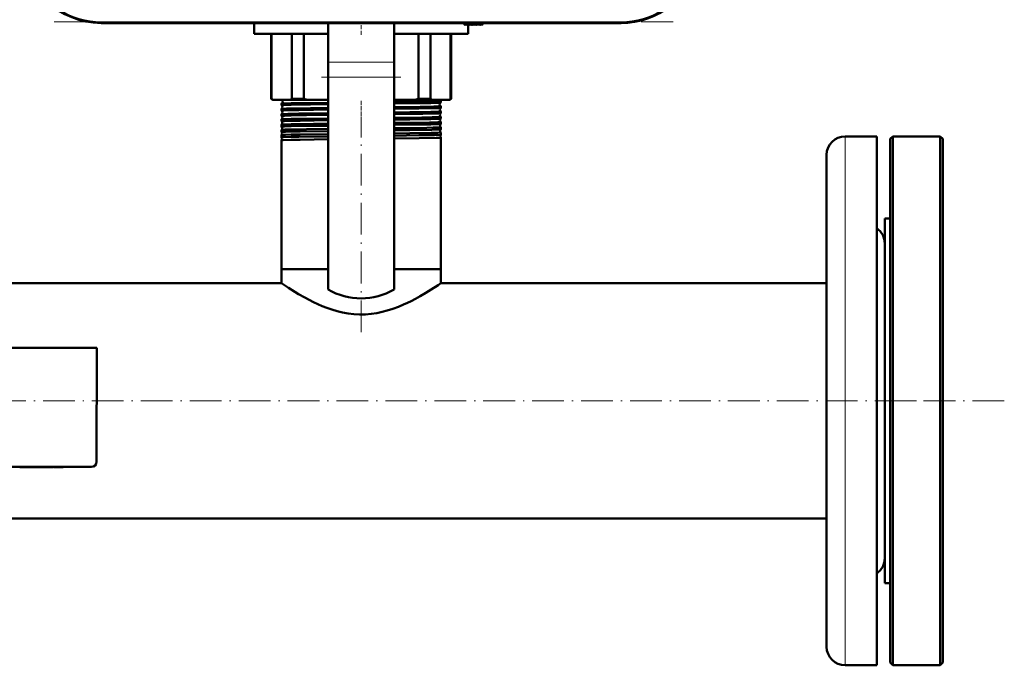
# Model space of a CAD drawing. Extents: x -1595 to 1972, y -1684 to 713.
# Tile 9 of 60: x 182 to 555, y -1684 to -1440. Entities that reach past the tile are written whole.
import ezdxf

# ---------------------------------------------------------------- set-up
doc = ezdxf.new("R2010")
doc.units = 0
doc.linetypes.add('DASHDOT', pattern=[18.5, 12, -3, 0.5, -3])

msp = doc.modelspace()

# ---------------------------------------------------------------- linework, layer by layer
at = {"color": 7, "linetype": 'DASHDOT', "lineweight": 18}
for p, q in [((429.51, -1441.02), (193.62, -1441.02)), ((296.57, -1461.95), (326.57, -1461.95)), ((311.57, -1558.46), (311.57, -1478.18)), ((554.77, -1584.38), (-251.63, -1584.38)), ((509.57, -1584.38), (533.57, -1584.38))]:
    msp.add_line(p, q, dxfattribs=at)
at = {"color": 7, "lineweight": 18}
for p, q in [((213.28, -1441.02), (213.28, -1441.52)), ((409.85, -1441.02), (213.28, -1441.02)), ((352.64, -1442.25), (352.57, -1441.52)), ((409.85, -1441.02), (409.85, -1441.52)), ((299.07, -1456.29), (324.07, -1456.29)), ((299.07, -1461.95), (324.07, -1461.95)), ((494.57, -1484.38), (494.57, -1672.14)), ((494.57, -1672.14), (494.57, -1684.38))]:
    msp.add_line(p, q, dxfattribs=at)
at = {"color": 7, "lineweight": 50}
for p, q in [((409.85, -1441.52), (213.28, -1441.52)), ((271.07, -1441.63), (271.07, -1441.52)), ((271.07, -1445.63), (271.07, -1441.63)), ((271.07, -1441.63), (299.07, -1441.63)), ((299.07, -1441.63), (271.07, -1441.63)), ((299.07, -1456.29), (299.07, -1441.52)), ((324.07, -1456.29), (324.07, -1441.52)), ((324.07, -1441.63), (350.58, -1441.63)), ((350.58, -1441.63), (324.07, -1441.63)), ((350.57, -1441.52), (350.62, -1442.11)), ((350.79, -1442.17), (350.94, -1442.02)), ((350.94, -1442.02), (351.08, -1442.22)), ((351.23, -1442.23), (351.45, -1442.02)), ((351.45, -1442.02), (351.59, -1442.22)), ((351.74, -1442.23), (351.96, -1442.02)), ((351.96, -1442.02), (352.1, -1442.22)), ((352.07, -1442.18), (352.07, -1445.63)), ((352.25, -1442.23), (352.47, -1442.02)), ((352.47, -1442.02), (352.61, -1442.22)), ((352.98, -1442.02), (352.76, -1442.23)), ((353.12, -1442.22), (352.98, -1442.02)), ((353.49, -1442.02), (353.27, -1442.23)), ((353.63, -1442.22), (353.49, -1442.02)), ((354, -1442.02), (353.78, -1442.23)), ((354.14, -1442.22), (354, -1442.02)), ((354.51, -1442.02), (354.29, -1442.23)), ((354.65, -1442.22), (354.51, -1442.02)), ((355.02, -1442.02), (354.8, -1442.23)), ((355.16, -1442.22), (355.02, -1442.02)), ((355.53, -1442.02), (355.31, -1442.23)), ((355.67, -1442.22), (355.53, -1442.02)), ((356.04, -1442.02), (355.82, -1442.23)), ((356.18, -1442.22), (356.04, -1442.02)), ((356.55, -1442.02), (356.33, -1442.23)), ((356.69, -1442.22), (356.55, -1442.02)), ((357.06, -1442.02), (356.84, -1442.23)), ((357.19, -1442.21), (357.06, -1442.02)), ((357.52, -1442.02), (357.35, -1442.22)), ((357.57, -1441.52), (357.52, -1442.02)), ((299.07, -1445.63), (271.07, -1445.63)), ((277.57, -1470.13), (277.57, -1445.63)), ((277.72, -1445.63), (277.72, -1470.13)), ((285.36, -1470.13), (285.36, -1445.63)), ((289.9, -1445.63), (289.9, -1470.13)), ((352.07, -1445.63), (324.07, -1445.63)), ((333.23, -1470.13), (333.23, -1445.63)), ((337.77, -1445.63), (337.77, -1470.13)), ((345.41, -1470.13), (345.41, -1445.63)), ((345.57, -1445.63), (345.57, -1470.13)), ((299.07, -1456.29), (299.07, -1461.95)), ((324.07, -1456.29), (324.07, -1461.95)), ((299.07, -1542.28), (299.07, -1461.95)), ((324.07, -1542.28), (324.07, -1461.95)), ((278.07, -1470.63), (277.57, -1470.13)), ((277.72, -1470.13), (277.57, -1470.13)), ((289.9, -1470.13), (285.36, -1470.13)), ((337.77, -1470.13), (333.23, -1470.13)), ((345.57, -1470.13), (345.07, -1470.63)), ((345.57, -1470.13), (345.41, -1470.13)), ((278.07, -1470.63), (278.43, -1470.63)), ((278.43, -1470.63), (284.65, -1470.63)), ((281.42, -1472.62), (281.42, -1472.01)), ((281.42, -1474.64), (281.42, -1474)), ((284.65, -1470.63), (291.62, -1470.63)), ((291.62, -1470.63), (299.07, -1470.63)), ((324.07, -1470.63), (331.51, -1470.63)), ((331.51, -1470.63), (338.48, -1470.63)), ((338.48, -1470.63), (344.7, -1470.63)), ((341.72, -1471.62), (341.72, -1471.02)), ((341.72, -1473.63), (341.72, -1473.01)), ((344.7, -1470.63), (345.07, -1470.63)), ((281.42, -1476.66), (281.42, -1475.98)), ((281.42, -1477.96), (281.42, -1477.96)), ((281.42, -1478.68), (281.42, -1477.96)), ((341.71, -1477.68), (341.72, -1477.67)), ((341.72, -1475.65), (341.72, -1474.99)), ((341.72, -1477.67), (341.72, -1476.97)), ((281.42, -1478.69), (281.42, -1478.68)), ((281.42, -1479.94), (281.42, -1479.94)), ((281.42, -1480.7), (281.42, -1479.94)), ((281.42, -1480.71), (281.42, -1480.7)), ((341.72, -1478.95), (341.71, -1478.95)), ((341.71, -1479.7), (341.72, -1479.69)), ((341.72, -1480.93), (341.71, -1480.93)), ((341.71, -1481.72), (341.72, -1481.72)), ((341.72, -1479.69), (341.72, -1478.95)), ((341.72, -1481.72), (341.72, -1480.93)), ((281.42, -1481.92), (281.42, -1481.92)), ((281.42, -1482.73), (281.42, -1481.92)), ((281.42, -1482.74), (281.42, -1482.73)), ((281.42, -1483.89), (281.42, -1483.89)), ((281.42, -1484.76), (281.42, -1483.89)), ((281.42, -1484.77), (281.42, -1484.76)), ((341.72, -1482.91), (341.71, -1482.9)), ((341.71, -1483.75), (341.72, -1483.75)), ((341.72, -1484.88), (341.71, -1484.87)), ((341.72, -1483.75), (341.72, -1482.91)), ((341.72, -1534.63), (341.72, -1484.88)), ((506.57, -1484.38), (494.57, -1484.38)), ((506.57, -1484.38), (506.57, -1672.14)), ((511.57, -1485.38), (512.57, -1484.38)), ((511.57, -1683.38), (511.57, -1485.38)), ((512.57, -1684.38), (512.57, -1484.38)), ((512.57, -1484.38), (530.57, -1484.38)), ((530.57, -1684.38), (530.57, -1484.38)), ((530.57, -1484.38), (531.57, -1485.38)), ((531.57, -1683.38), (531.57, -1485.38)), ((281.42, -1485.86), (281.42, -1485.86)), ((281.42, -1534.63), (281.42, -1485.86)), ((487.57, -1491.38), (487.57, -1666)), ((509.57, -1617.46), (509.57, -1515.38)), ((509.57, -1515.38), (511.57, -1515.38)), ((285.11, -1534.63), (281.42, -1534.63)), ((299.07, -1534.63), (281.42, -1534.63)), ((281.42, -1539.93), (281.42, -1534.63)), ((299.07, -1534.63), (285.11, -1534.63)), ((341.72, -1534.63), (324.07, -1534.63)), ((341.72, -1534.63), (324.07, -1534.63)), ((341.72, -1539.93), (341.72, -1534.63)), ((281.42, -1539.93), (165.02, -1539.93)), ((487.57, -1539.93), (341.72, -1539.93)), ((211.57, -1564.38), (127.57, -1564.38)), ((211.56, -1607.38), (211.57, -1564.38)), ((129.56, -1609.38), (209.56, -1609.38)), ((182.56, -1609.48), (182.56, -1609.38)), ((182.56, -1609.48), (183.32, -1609.48)), ((183.32, -1609.38), (183.32, -1609.48)), ((183.32, -1609.48), (187.89, -1609.48)), ((187.89, -1609.38), (187.89, -1609.48)), ((190.36, -1609.48), (187.89, -1609.48)), ((190.35, -1609.38), (190.35, -1609.48)), ((191.08, -1609.48), (190.35, -1609.48)), ((191.08, -1609.38), (191.08, -1609.48)), ((191.08, -1609.48), (194.01, -1609.48)), ((194.01, -1609.38), (194.01, -1609.48)), ((194.67, -1609.48), (194.01, -1609.48)), ((194.67, -1609.38), (194.67, -1609.48)), ((194.93, -1609.48), (194.67, -1609.48)), ((194.93, -1609.38), (194.93, -1609.48)), ((195.3, -1609.38), (195.3, -1609.48)), ((196.61, -1609.48), (195.3, -1609.48)), ((196.61, -1609.38), (196.61, -1609.48)), ((197.63, -1609.48), (196.61, -1609.48)), ((197.63, -1609.38), (197.63, -1609.48)), ((198.94, -1609.48), (197.63, -1609.48)), ((198.94, -1609.38), (198.94, -1609.48)), ((509.57, -1653.38), (509.57, -1617.46)), ((487.57, -1628.83), (-184.43, -1628.83)), ((509.57, -1653.38), (511.57, -1653.38)), ((487.57, -1666), (487.57, -1677.38)), ((506.57, -1672.14), (506.57, -1684.38)), ((506.57, -1684.38), (494.57, -1684.38)), ((511.57, -1683.38), (512.57, -1684.38)), ((512.57, -1684.38), (530.57, -1684.38)), ((530.57, -1684.38), (531.57, -1683.38))]:
    msp.add_line(p, q, dxfattribs=at)
at = {"color": 7, "linetype": 'DASHDOT', "lineweight": 18, "ltscale": 0.120001}
msp.add_line((311.57, -1446.03), (311.57, -1441.23), dxfattribs=at)
at = {"color": 7, "linetype": 'DASHDOT', "lineweight": 18, "ltscale": 0.028003}
msp.add_line((352.65, -1442.37), (352.55, -1441.25), dxfattribs=at)
at = {"color": 7, "linetype": 'DASHDOT', "lineweight": 18, "ltscale": 0.043604}
msp.add_line((311.57, -1472.61), (311.57, -1470.87), dxfattribs=at)
at = {"color": 7, "linetype": 'DASHDOT', "lineweight": 18, "ltscale": 0.044443}
msp.add_line((311.57, -1474.63), (311.57, -1472.85), dxfattribs=at)
at = {"color": 7, "linetype": 'DASHDOT', "lineweight": 18, "ltscale": 0.045422}
msp.add_line((311.57, -1476.65), (311.57, -1474.83), dxfattribs=at)
at = {"color": 7, "linetype": 'DASHDOT', "lineweight": 18, "ltscale": 0.046545}
msp.add_line((311.57, -1478.67), (311.57, -1476.81), dxfattribs=at)
at = {"color": 7, "linetype": 'DASHDOT', "lineweight": 18, "ltscale": 0.047827}
msp.add_line((311.57, -1480.7), (311.57, -1478.79), dxfattribs=at)
at = {"color": 7, "linetype": 'DASHDOT', "lineweight": 18, "ltscale": 0.04928}
msp.add_line((311.57, -1482.73), (311.57, -1480.76), dxfattribs=at)
at = {"color": 7, "linetype": 'DASHDOT', "lineweight": 18, "ltscale": 0.050922}
msp.add_line((311.57, -1484.77), (311.57, -1482.73), dxfattribs=at)
at = {"color": 7, "linetype": 'DASHDOT', "lineweight": 18, "ltscale": 0.003015}
msp.add_line((184.61, -1609.37), (184.61, -1609.49), dxfattribs=at)
at = {"color": 7, "linetype": 'DASHDOT', "lineweight": 18, "ltscale": 0.003018}
msp.add_line((187.91, -1609.37), (187.91, -1609.49), dxfattribs=at)
at = {"color": 7, "lineweight": 50}
for points in [[(281.42, -1472.62), (281.42, -1472.62), (281.42, -1472.62), (281.42, -1472.62), (281.44, -1472.61), (281.61, -1472.59), (283.1, -1472.52), (285.11, -1472.46)], [(281.42, -1473.99), (281.47, -1473.98), (281.7, -1473.96), (283.31, -1473.89), (285.11, -1473.84)], [(281.43, -1472), (281.51, -1471.99), (281.95, -1471.95), (282.7, -1471.92), (285.11, -1471.86)], [(285.11, -1471.86), (288.05, -1471.8), (299.07, -1471.65)], [(285.11, -1472.46), (292.4, -1472.34), (299.07, -1472.26)], [(285.11, -1473.84), (292.41, -1473.72), (299.07, -1473.64)], [(285.11, -1474.48), (288.05, -1474.42), (299.07, -1474.27)], [(324.07, -1471.38), (330.01, -1471.31), (338.07, -1471.18), (340.57, -1471.11), (341.59, -1471.05), (341.7, -1471.03), (341.71, -1471.03), (341.71, -1471.02), (341.72, -1471.02), (341.72, -1471.02)], [(324.07, -1471.98), (332.44, -1471.88), (337.87, -1471.78), (341, -1471.69), (341.64, -1471.64), (341.7, -1471.63)], [(324.07, -1473.37), (333.83, -1473.24), (339.07, -1473.14), (340.73, -1473.09), (341.6, -1473.03), (341.7, -1473.02), (341.71, -1473.01), (341.71, -1473.01), (341.72, -1473.01), (341.72, -1473.01)], [(324.07, -1474), (333.42, -1473.88), (339.93, -1473.74), (341.28, -1473.69), (341.64, -1473.66), (341.69, -1473.65), (341.71, -1473.64)], [(281.42, -1474.64), (281.42, -1474.64), (281.42, -1474.64), (281.42, -1474.64), (281.43, -1474.63), (281.46, -1474.62), (281.82, -1474.59), (283.42, -1474.52), (285.11, -1474.48)], [(281.42, -1475.98), (281.43, -1475.97), (281.48, -1475.96), (281.81, -1475.93), (283.82, -1475.86), (285.11, -1475.83)], [(281.42, -1476.66), (281.42, -1476.66), (281.42, -1476.66), (281.42, -1476.65), (281.43, -1476.65), (281.46, -1476.64), (281.85, -1476.6), (282.6, -1476.57), (285.11, -1476.5)], [(281.42, -1477.96), (281.44, -1477.95), (281.5, -1477.94), (281.91, -1477.91), (282.67, -1477.87), (285.11, -1477.81)], [(285.11, -1475.83), (288.05, -1475.77), (299.07, -1475.62)], [(285.11, -1476.5), (290.96, -1476.4), (299.07, -1476.29)], [(285.11, -1477.81), (290.96, -1477.71), (299.07, -1477.6)], [(324.07, -1475.35), (330.04, -1475.28), (337.98, -1475.15), (341.12, -1475.05), (341.64, -1475.01), (341.71, -1475), (341.71, -1475), (341.71, -1474.99), (341.72, -1474.99)], [(324.07, -1476.02), (334.86, -1475.87), (338.78, -1475.79), (341.31, -1475.7), (341.65, -1475.67), (341.7, -1475.66), (341.71, -1475.66)], [(324.07, -1477.33), (334.52, -1477.2), (338.42, -1477.12), (341.03, -1477.04), (341.64, -1477), (341.71, -1476.98), (341.71, -1476.98), (341.71, -1476.98), (341.72, -1476.97)], [(324.07, -1478.04), (329.92, -1477.96), (337.86, -1477.83), (340.41, -1477.76), (341.2, -1477.73), (341.63, -1477.69), (341.7, -1477.68), (341.71, -1477.68)], [(281.42, -1478.68), (281.42, -1478.68), (281.42, -1478.68), (281.42, -1478.67), (281.43, -1478.67), (281.46, -1478.66), (281.85, -1478.63), (282.6, -1478.59), (285.11, -1478.52)], [(281.42, -1479.94), (281.43, -1479.93), (281.49, -1479.92), (281.9, -1479.89), (282.66, -1479.85), (285.11, -1479.79)], [(281.42, -1480.7), (281.42, -1480.7), (281.42, -1480.7), (281.42, -1480.7), (281.43, -1480.69), (281.46, -1480.69), (281.85, -1480.65), (282.6, -1480.61), (285.11, -1480.54)], [(281.42, -1481.92), (281.43, -1481.91), (281.49, -1481.9), (281.9, -1481.86), (282.65, -1481.83), (285.11, -1481.76)], [(285.11, -1478.52), (288.49, -1478.46), (299.07, -1478.31)], [(285.11, -1479.79), (288.05, -1479.73), (299.07, -1479.58)], [(285.11, -1480.54), (290.88, -1480.44), (299.07, -1480.34)], [(285.11, -1481.76), (290.89, -1481.66), (299.07, -1481.56)], [(324.07, -1479.31), (329.99, -1479.24), (337.4, -1479.12), (340.56, -1479.04), (341.58, -1478.98), (341.7, -1478.96), (341.71, -1478.96), (341.71, -1478.96), (341.72, -1478.96), (341.72, -1478.95)], [(324.07, -1480.06), (332.5, -1479.95), (337.93, -1479.86), (341.02, -1479.76), (341.65, -1479.71), (341.7, -1479.7), (341.71, -1479.7)], [(324.07, -1481.29), (336.41, -1481.12), (338.83, -1481.07), (340.8, -1481.01), (341.38, -1480.98), (341.68, -1480.95), (341.7, -1480.94), (341.71, -1480.94), (341.71, -1480.93), (341.71, -1480.93), (341.72, -1480.93)], [(324.07, -1482.09), (329.96, -1482.01), (338.3, -1481.87), (340.78, -1481.8), (341.58, -1481.75), (341.69, -1481.73), (341.71, -1481.72), (341.71, -1481.72)], [(281.42, -1482.73), (281.42, -1482.73), (281.42, -1482.73), (281.42, -1482.72), (281.43, -1482.72), (281.59, -1482.7), (282.93, -1482.63), (285.11, -1482.57)], [(281.42, -1483.89), (281.42, -1483.89), (281.45, -1483.88), (281.62, -1483.86), (282.94, -1483.79), (285.11, -1483.74)], [(281.42, -1484.76), (281.42, -1484.76), (281.42, -1484.76), (281.42, -1484.75), (281.49, -1484.74), (282.1, -1484.69), (285.11, -1484.6)], [(285.11, -1482.57), (288.49, -1482.51), (299.07, -1482.36)], [(285.11, -1483.74), (288.49, -1483.67), (299.07, -1483.53)], [(285.11, -1484.6), (288.04, -1484.54), (299.07, -1484.39)], [(285.11, -1485.71), (288.49, -1485.64), (299.07, -1485.5)], [(324.07, -1483.27), (330.03, -1483.19), (338.07, -1483.06), (340.57, -1482.99), (341.59, -1482.94), (341.7, -1482.92), (341.71, -1482.91), (341.71, -1482.91), (341.72, -1482.91), (341.72, -1482.91)], [(324.07, -1484.12), (333.41, -1483.99), (339.25, -1483.88), (341.4, -1483.79), (341.67, -1483.76), (341.7, -1483.75), (341.71, -1483.75)], [(324.07, -1485.24), (333.54, -1485.11), (339.98, -1484.98), (341.32, -1484.93), (341.67, -1484.9), (341.7, -1484.89), (341.71, -1484.88), (341.71, -1484.88), (341.71, -1484.88), (341.72, -1484.88)], [(281.42, -1485.86), (281.42, -1485.86), (281.43, -1485.85), (281.51, -1485.84), (282.12, -1485.79), (285.11, -1485.71)], [(341.72, -1539.93), (340.73, -1540.59), (338.07, -1542.32), (336.09, -1543.54), (333.83, -1544.85), (332.18, -1545.76), (330.43, -1546.66), (329.05, -1547.34), (327.62, -1547.99), (325.63, -1548.82), (323.57, -1549.58), (321.43, -1550.26), (319.47, -1550.78), (317.46, -1551.19), (315.41, -1551.49), (313.22, -1551.68), (311, -1551.72), (308.8, -1551.6), (306.65, -1551.35), (304.54, -1550.97), (302.47, -1550.48), (300.46, -1549.88), (298.59, -1549.24), (296.78, -1548.53), (295.15, -1547.83), (293.59, -1547.1), (291.86, -1546.24), (290.22, -1545.36), (287.89, -1544.04), (286.47, -1543.19), (284.05, -1541.68), (281.42, -1539.93)]]:
    msp.add_lwpolyline(points, dxfattribs=at)
for centre, radius, start, end in [((213.28, -1411.52), 30, 184, 270), ((409.85, -1411.52), 30, 270, 356), ((409.85, -1411.52), 30, 270, 346.5066), ((350.72, -1442.1), 0.1, 185, 315), ((351.16, -1442.16), 0.1, 215, 315), ((351.67, -1442.16), 0.1, 215, 315), ((352.18, -1442.16), 0.1, 215, 315), ((352.69, -1442.16), 0.1, 215, 315), ((353.2, -1442.16), 0.1, 215, 315), ((353.71, -1442.16), 0.1, 215, 315), ((354.22, -1442.16), 0.1, 215, 315), ((354.73, -1442.16), 0.1, 215, 315), ((355.24, -1442.16), 0.1, 215, 315), ((355.75, -1442.16), 0.1, 215, 315), ((356.26, -1442.16), 0.1, 215, 315), ((356.77, -1442.16), 0.1, 215, 315), ((357.27, -1442.16), 0.1, 215, 319.585), ((283.64, -1462.44), 9.71, 232.3802, 237.5228), ((279.44, -1462.44), 9.71, 302.4772, 307.6198), ((300.54, -1436.72), 35.06, 252.3376, 255.2677), ((322.59, -1436.72), 35.06, 284.7323, 287.6624), ((343.69, -1462.44), 9.71, 232.3802, 237.5228), ((339.49, -1462.44), 9.71, 302.4772, 307.6198), ((281.43, -1472.02), 0.0155, 97.1778, 153.4332), ((281.43, -1472.62), 0.0125, 201.8729, 259.3523), ((281.12, -1473.31), 0.742, 1.2902, 66.0295), ((281.12, -1473.31), 0.743, 293.9652, 1.5216), ((281.43, -1474), 0.0122, 100.6004, 157.9581), ((281.16, -1471.31), 0.742, 291.2437, 1.5522), ((281.16, -1471.31), 0.742, 1.2974, 66.1659), ((341.99, -1472.31), 0.742, 112.5836, 179.0644), ((341.99, -1472.31), 0.742, 178.8017, 247.41), ((341.95, -1470.32), 0.735, 205.1964, 250.2393), ((342.03, -1474.31), 0.743, 115.3742, 179.0226), ((342.03, -1474.31), 0.743, 178.8258, 244.6475), ((341.7, -1471.03), 0.0178, 29.219, 84.4932), ((341.7, -1471.61), 0.0138, 278.9714, 336.1956), ((341.7, -1473.01), 0.0136, 24.1003, 81.0117), ((341.7, -1473.63), 0.0111, 282.7395, 340.4952), ((281.42, -1474.64), 0.0101, 197.6223, 255.1439), ((281.09, -1475.31), 0.743, 1.3199, 63.2108), ((281.09, -1475.31), 0.743, 296.7772, 1.4981), ((281.42, -1475.99), 0.00972, 104.8815, 162.3626), ((281.42, -1476.66), 0.00855, 194.3407, 251.2974), ((281.05, -1477.31), 0.744, 1.3396, 60.259), ((281.05, -1477.31), 0.744, 299.7201, 1.4834), ((342.06, -1476.31), 0.743, 118.2569, 179.0083), ((342.06, -1476.31), 0.744, 178.8519, 241.7507), ((342.1, -1478.31), 0.744, 121.2623, 178.9792), ((341.71, -1475), 0.0108, 19.6822, 77.1411), ((341.71, -1475.65), 0.00917, 286.9903, 344.2485), ((341.71, -1476.98), 0.00889, 15.9593, 73.0973), ((281.02, -1479.31), 0.744, 1.3546, 57.195), ((281.02, -1479.31), 0.744, 302.7953, 1.4609), ((280.98, -1481.31), 0.745, 1.375, 54.0015), ((280.98, -1481.31), 0.745, 305.9845, 1.458), ((342.1, -1478.31), 0.744, 178.8593, 238.7503), ((342.13, -1480.31), 0.744, 124.3808, 178.9745), ((342.13, -1480.31), 0.745, 178.882, 235.6295), ((342.17, -1482.31), 0.745, 127.6399, 178.9652), ((280.95, -1483.31), 0.745, 1.3709, 50.673), ((280.95, -1483.31), 0.745, 309.3203, 1.4333), ((280.91, -1485.31), 0.745, 1.3879, 47.1573), ((280.91, -1485.31), 0.745, 312.8275, 1.4341), ((342.17, -1482.31), 0.745, 178.8897, 232.371), ((342.2, -1484.31), 0.745, 131.06, 178.9502), ((342.2, -1484.31), 0.745, 178.896, 228.9497), ((494.57, -1491.38), 7, 90, 180), ((502.57, -1524.88), 7, 0, 55.1501), ((311.57, -1520.63), 25, 240, 300), ((209.56, -1607.38), 2, 269.9994, 359.9994), ((502.57, -1643.88), 7, 304.8499, 360), ((494.57, -1677.38), 7, 180, 270)]:
    msp.add_arc(centre, radius, start, end, dxfattribs=at)
at = {"color": 7, "lineweight": 18}
for centre, start, end in [((213.28, -1411.52), 205.3037, 270), ((409.85, -1411.52), 270, 334.723)]:
    msp.add_arc(centre, 29.5, start, end, dxfattribs=at)

doc.saveas('drawing.dxf')
